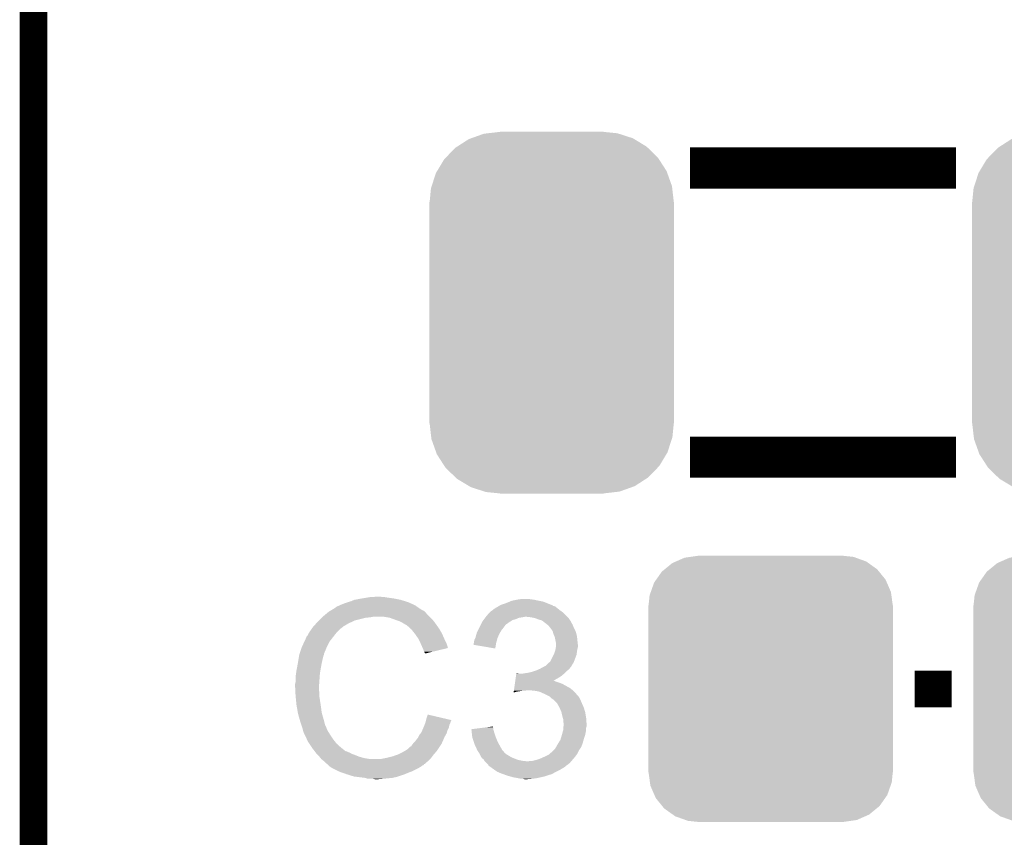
# Model space of a CAD drawing. Extents: x -1.3 to 24.2, y -3.9 to 39.2.
# Tile 33 of 43: x -1.3 to 4.1, y 25.1 to 29.6. Entities that reach past the tile are written whole.
import ezdxf

# ---------------------------------------------------------------- set-up
doc = ezdxf.new("R2010")
doc.units = 0
doc.layers.get('0').update_dxf_attribs({"linetype": 'CONTINUOUS'})
for name, color, linetype in [('BOOST_10_CLICK_V101_GKO', 5, 'CONTINUOUS'), ('BOOST_10_CLICK_V101_GTO', 14, 'CONTINUOUS'), ('BOOST_10_CLICK_V101_GTS', 12, 'CONTINUOUS')]:
    doc.layers.add(name, color=color, linetype=linetype)

# ---------------------------------------------------------------- blocks, each defined once
blk = doc.blocks.new('CUSTOM_96')
for points in [[(-0.523568, 0.705436), (-0.47634, 0.726144), (0.528306, 0.705436), (0.470706, 0.726144)], [(-0.47634, 0.726144), (-0.444658, 0.730636), (0.470706, 0.726144), (0.45821, 0.730636)], [(-0.444658, 0.730636), (-0.40259, 0.7366), (0.45821, 0.730636), (0.40259, 0.7366)], [(-0.602216, 0.649072), (-0.586032, 0.66231), (0.599766, 0.649072), (0.58904, 0.66231)], [(-0.586032, 0.66231), (-0.544558, 0.696232), (0.58904, 0.66231), (0.541268, 0.696232)], [(-0.544558, 0.696232), (-0.523568, 0.705436), (0.541268, 0.696232), (0.528306, 0.705436)], [(-0.645062, 0.58814), (-0.633606, 0.604434), (0.642988, 0.58814), (0.635932, 0.604434)], [(-0.633606, 0.604434), (-0.602216, 0.649072), (0.635932, 0.604434), (0.599766, 0.649072)], [(-0.663508, 0.536078), (-0.645062, 0.58814), (0.665526, 0.536078), (0.642988, 0.58814)], [(-0.67564, 0.46228), (-0.669936, 0.517928), (0.67564, 0.46228), (0.668014, 0.517928)], [(-0.669936, 0.517928), (-0.663508, 0.536078), (0.668014, 0.517928), (0.665526, 0.536078)], [(-0.67691, -0.46228), (-0.67691, 0.46228), (0.67691, -0.46228), (0.67691, 0.46228)], [(-0.668012, -0.517928), (-0.67564, -0.46228), (0.669936, -0.517928), (0.67564, -0.46228)], [(-0.665526, -0.536078), (-0.668012, -0.517928), (0.663506, -0.536078), (0.669936, -0.517928)], [(-0.642986, -0.58814), (-0.665526, -0.536078), (0.645062, -0.58814), (0.663506, -0.536078)], [(-0.635932, -0.604434), (-0.642986, -0.58814), (0.633604, -0.604434), (0.645062, -0.58814)], [(-0.599764, -0.649072), (-0.635932, -0.604434), (0.602216, -0.649072), (0.633604, -0.604434)], [(-0.58904, -0.66231), (-0.599764, -0.649072), (0.58603, -0.66231), (0.602216, -0.649072)], [(-0.541266, -0.696232), (-0.58904, -0.66231), (0.544558, -0.696232), (0.58603, -0.66231)], [(-0.528306, -0.705436), (-0.541266, -0.696232), (0.523566, -0.705436), (0.544558, -0.696232)], [(-0.470704, -0.726144), (-0.528306, -0.705436), (0.47634, -0.726144), (0.523566, -0.705436)], [(-0.45821, -0.730636), (-0.470704, -0.726144), (0.444656, -0.730636), (0.47634, -0.726144)], [(-0.40259, -0.7366), (-0.45821, -0.730636), (0.40259, -0.7366), (0.444656, -0.730636)]]:
    blk.add_solid(points)
blk = doc.blocks.new('CUSTOM_98')
for points in [[(-0.444408, 0.965888), (-0.375158, 0.990632), (0.447904, 0.965888), (0.371302, 0.990632)], [(-0.375158, 0.990632), (-0.353176, 0.993158), (0.371302, 0.990632), (0.36348, 0.993158)], [(-0.353176, 0.993158), (-0.287056, 1.000756), (0.36348, 0.993158), (0.28702, 1.000756)], [(-0.287056, 1.000756), (-0.28702, 1.00076), (0.28702, 1.000756), (0.28702, 1.00076)], [(-0.28702, 1.00076), (-0.28702, 1.00203), (0.28702, 1.00076), (0.28702, 1.00203)], [(-0.521768, 0.92018), (-0.458702, 0.96078), (0.523942, 0.92018), (0.456402, 0.96078)], [(-0.458702, 0.96078), (-0.444408, 0.965888), (0.456402, 0.96078), (0.447904, 0.965888)], [(-0.585994, 0.85842), (-0.5333, 0.912756), (0.587634, 0.85842), (0.5316, 0.912756)], [(-0.5333, 0.912756), (-0.521768, 0.92018), (0.5316, 0.912756), (0.523942, 0.92018)], [(-0.634284, 0.783822), (-0.595062, 0.849068), (0.635656, 0.783822), (0.593656, 0.849068)], [(-0.595062, 0.849068), (-0.585994, 0.85842), (0.593656, 0.849068), (0.587634, 0.85842)], [(-0.664272, 0.700278), (-0.64077, 0.77303), (0.66551, 0.700278), (0.639514, 0.77303)], [(-0.64077, 0.77303), (-0.634284, 0.783822), (0.639514, 0.77303), (0.635656, 0.783822)], [(-0.67564, 0.61214), (-0.668042, 0.688606), (0.67564, 0.61214), (0.666852, 0.688606)], [(-0.668042, 0.688606), (-0.664272, 0.700278), (0.666852, 0.688606), (0.66551, 0.700278)], [(-0.67691, -0.61214), (-0.67691, 0.61214), (0.67691, -0.61214), (0.67691, 0.61214)], [(-0.666852, -0.6886), (-0.67564, -0.61214), (0.668042, -0.6886), (0.67564, -0.61214)], [(-0.665512, -0.700278), (-0.666852, -0.6886), (0.664268, -0.700278), (0.668042, -0.6886)], [(-0.639518, -0.773024), (-0.665512, -0.700278), (0.64077, -0.773024), (0.664268, -0.700278)], [(-0.63566, -0.783822), (-0.639518, -0.773024), (0.634278, -0.783822), (0.64077, -0.773024)], [(-0.59366, -0.849062), (-0.63566, -0.783822), (0.595062, -0.849062), (0.634278, -0.783822)], [(-0.587636, -0.85842), (-0.59366, -0.849062), (0.585986, -0.85842), (0.595062, -0.849062)], [(-0.531608, -0.912752), (-0.587636, -0.85842), (0.5333, -0.912752), (0.585986, -0.85842)], [(-0.523948, -0.920182), (-0.531608, -0.912752), (0.521758, -0.920182), (0.5333, -0.912752)], [(-0.45642, -0.960774), (-0.523948, -0.920182), (0.458702, -0.960774), (0.521758, -0.920182)], [(-0.44791, -0.96589), (-0.45642, -0.960774), (0.444384, -0.96589), (0.458702, -0.960774)], [(-0.37133, -0.990628), (-0.44791, -0.96589), (0.375158, -0.990628), (0.444384, -0.96589)], [(-0.363486, -0.993162), (-0.37133, -0.990628), (0.353106, -0.993162), (0.375158, -0.990628)], [(-0.28706, -1.000756), (-0.363486, -0.993162), (0.28702, -1.000756), (0.353106, -0.993162)], [(-0.28702, -1.00076), (-0.28706, -1.000756), (0.28702, -1.00076), (0.28702, -1.000756)], [(-0.28702, -1.00203), (-0.28702, -1.00076), (0.28702, -1.00203), (0.28702, -1.00076)]]:
    blk.add_solid(points)

msp = doc.modelspace()

# ---------------------------------------------------------------- linework, layer by layer
at = {"layer": 'BOOST_10_CLICK_V101_GKO', "const_width": 0.1524}
msp.add_lwpolyline([(-1.27, -3.81), (-1.27, 36.83)], dxfattribs=at)
at = {"layer": 'BOOST_10_CLICK_V101_GTO'}
for points, const_width in [([(2.3622, 28.7655), (3.8354, 28.7655)], 0.2286), ([(2.3622, 27.1653), (3.8354, 27.1653)], 0.2286), ([(3.6068, 25.8826), (3.81, 25.8826)], 0.2032)]:
    msp.add_lwpolyline(points, dxfattribs=dict(at, const_width=const_width))
for points in [[(0.487682, 26.36774), (0.505462, 26.37536), (0.786386, 26.36774), (0.762002, 26.37536)], [(0.505462, 26.37536), (0.5461, 26.38298), (0.762002, 26.37536), (0.723898, 26.38298)], [(0.5461, 26.38298), (0.57658, 26.38806), (0.723898, 26.38298), (0.68834, 26.38806)], [(0.57658, 26.38806), (0.59182, 26.3906), (0.68834, 26.38806), (0.673102, 26.3906)], [(0.59182, 26.3906), (0.637538, 26.39314), (0.660402, 26.3906), (0.650242, 26.39314)], [(1.364482, 26.365198), (1.376682, 26.37028), (1.551942, 26.365198), (1.52654, 26.37028)], [(1.376682, 26.37028), (1.40208, 26.37536), (1.52654, 26.37028), (1.503678, 26.37536)], [(1.40208, 26.37536), (1.41478, 26.3779), (1.503678, 26.37536), (1.4859, 26.3779)], [(1.41478, 26.3779), (1.435102, 26.38044), (1.4859, 26.3779), (1.470662, 26.38044)], [(0.371676, 26.314398), (0.375902, 26.316934), (0.889004, 26.314398), (0.886466, 26.316934)], [(0.375902, 26.316934), (0.375912, 26.31694), (0.886466, 26.316934), (0.883922, 26.31694)], [(0.375912, 26.31694), (0.397068, 26.32964), (0.883922, 26.31694), (0.8636, 26.32964)], [(0.397068, 26.32964), (0.40132, 26.332192), (0.8636, 26.32964), (0.860028, 26.332192)], [(0.40132, 26.332192), (0.401336, 26.334726), (0.860028, 26.332192), (0.856478, 26.334726)], [(0.401336, 26.334726), (0.411482, 26.3398), (0.856478, 26.334726), (0.849374, 26.3398)], [(0.411482, 26.3398), (0.419094, 26.342338), (0.849374, 26.3398), (0.845818, 26.342338)], [(0.419094, 26.342338), (0.4191, 26.34234), (0.845818, 26.342338), (0.845816, 26.34234)], [(0.4191, 26.34234), (0.42926, 26.34742), (0.845816, 26.34234), (0.835658, 26.34742)], [(0.42926, 26.34742), (0.441958, 26.3525), (0.835658, 26.34742), (0.8255, 26.3525)], [(0.441958, 26.3525), (0.454658, 26.35758), (0.8255, 26.3525), (0.81407, 26.35758)], [(0.454658, 26.35758), (0.4699, 26.36266), (0.81407, 26.35758), (0.80264, 26.36266)], [(0.4699, 26.36266), (0.487682, 26.36774), (0.80264, 26.36266), (0.786386, 26.36774)], [(1.264926, 26.314406), (1.267464, 26.316942), (1.647944, 26.314406), (1.644394, 26.316942)], [(1.267464, 26.316942), (1.272534, 26.31948), (1.644394, 26.316942), (1.64084, 26.31948)], [(1.272534, 26.31948), (1.272538, 26.319482), (1.64084, 26.31948), (1.640838, 26.319482)], [(1.272538, 26.319482), (1.27762, 26.32456), (1.640838, 26.319482), (1.63449, 26.32456)], [(1.27762, 26.32456), (1.285242, 26.32964), (1.63449, 26.32456), (1.62814, 26.32964)], [(1.285242, 26.32964), (1.295402, 26.334722), (1.62814, 26.32964), (1.621788, 26.334722)], [(1.295402, 26.334722), (1.303014, 26.339798), (1.621788, 26.334722), (1.615442, 26.339798)], [(1.303014, 26.339798), (1.303018, 26.3398), (1.615442, 26.339798), (1.615436, 26.3398)], [(1.303018, 26.3398), (1.307244, 26.342336), (1.615436, 26.3398), (1.6053, 26.342336)], [(1.307244, 26.342336), (1.311444, 26.344856), (1.6053, 26.342336), (1.60528, 26.344856)], [(1.311444, 26.344856), (1.311484, 26.34488), (1.60528, 26.344856), (1.602744, 26.34488)], [(1.311484, 26.34488), (1.315718, 26.34742), (1.602744, 26.34488), (1.596394, 26.34742)], [(1.315718, 26.34742), (1.346198, 26.35758), (1.596394, 26.34742), (1.57099, 26.35758)], [(1.346198, 26.35758), (1.364482, 26.365198), (1.57099, 26.35758), (1.551942, 26.365198)], [(0.30226, 26.25344), (0.30988, 26.26106), (0.49149, 26.25344), (0.507998, 26.26106)], [(0.30988, 26.26106), (0.32512, 26.2763), (0.507998, 26.26106), (0.56896, 26.2763)], [(0.32512, 26.2763), (0.32766, 26.27884), (0.56896, 26.2763), (0.594362, 26.27884)], [(0.32766, 26.27884), (0.3302, 26.28138), (0.594362, 26.27884), (0.607058, 26.28138)], [(0.3302, 26.28138), (0.348208, 26.296618), (0.92202, 26.28138), (0.906782, 26.296618)], [(0.348208, 26.296618), (0.357216, 26.30424), (0.906782, 26.296618), (0.9017, 26.30424)], [(0.357216, 26.30424), (0.363222, 26.309322), (0.9017, 26.30424), (0.896616, 26.309322)], [(0.363222, 26.309322), (0.367446, 26.311858), (0.896616, 26.309322), (0.894078, 26.311858)], [(0.367446, 26.311858), (0.371676, 26.314398), (0.894078, 26.311858), (0.889004, 26.314398)], [(0.701038, 26.2763), (0.670558, 26.28138), (0.9271, 26.2763), (0.92202, 26.28138)], [(0.72898, 26.26614), (0.701038, 26.2763), (0.93726, 26.26614), (0.9271, 26.2763)], [(0.736606, 26.263598), (0.72898, 26.26614), (0.939802, 26.263598), (0.93726, 26.26614)], [(0.751838, 26.25852), (0.736606, 26.263598), (0.943866, 26.25852), (0.939802, 26.263598)], [(1.214122, 26.255978), (1.219836, 26.263598), (1.369566, 26.255978), (1.381758, 26.263598)], [(1.219836, 26.263598), (1.223644, 26.268678), (1.381758, 26.263598), (1.39954, 26.268678)], [(1.223644, 26.268678), (1.229358, 26.276298), (1.39954, 26.268678), (1.417318, 26.276298)], [(1.229358, 26.276298), (1.231264, 26.27884), (1.417318, 26.276298), (1.4351, 26.27884)], [(1.231264, 26.27884), (1.23317, 26.28138), (1.4351, 26.27884), (1.447798, 26.28138)], [(1.23317, 26.28138), (1.23698, 26.28646), (1.68402, 26.28138), (1.67894, 26.28646)], [(1.23698, 26.28646), (1.255452, 26.306778), (1.67894, 26.28646), (1.658622, 26.306778)], [(1.255452, 26.306778), (1.262384, 26.3144), (1.658622, 26.306778), (1.647952, 26.3144)], [(1.262384, 26.3144), (1.264926, 26.314406), (1.647952, 26.3144), (1.647944, 26.314406)], [(1.483358, 26.27884), (1.460498, 26.28138), (1.68656, 26.27884), (1.68402, 26.28138)], [(1.506218, 26.27376), (1.483358, 26.27884), (1.69164, 26.27376), (1.68656, 26.27884)], [(1.52654, 26.26614), (1.506218, 26.27376), (1.69672, 26.26614), (1.69164, 26.27376)], [(1.54432, 26.261062), (1.52654, 26.26614), (1.700106, 26.261062), (1.69672, 26.26614)], [(1.55702, 26.2509), (1.54432, 26.261062), (1.70688, 26.2509), (1.700106, 26.261062)], [(0.259078, 26.2001), (0.271524, 26.217878), (0.414022, 26.2001), (0.4318, 26.217878)], [(0.271524, 26.217878), (0.27686, 26.2255), (0.4318, 26.217878), (0.441958, 26.2255)], [(0.27686, 26.2255), (0.276862, 26.225502), (0.441958, 26.2255), (0.44196, 26.225502)], [(0.276862, 26.225502), (0.279166, 26.228038), (0.44196, 26.225502), (0.444498, 26.228038)], [(0.279166, 26.228038), (0.295332, 26.24582), (0.444498, 26.228038), (0.474982, 26.24582)], [(0.295332, 26.24582), (0.30226, 26.25344), (0.474982, 26.24582), (0.49149, 26.25344)], [(0.76708, 26.2509), (0.751838, 26.25852), (0.94996, 26.2509), (0.943866, 26.25852)], [(0.77216, 26.24836), (0.76708, 26.2509), (0.951776, 26.24836), (0.94996, 26.2509)], [(0.784862, 26.24074), (0.77216, 26.24836), (0.957218, 26.24074), (0.951776, 26.24836)], [(0.795016, 26.235662), (0.784862, 26.24074), (0.960846, 26.235662), (0.957218, 26.24074)], [(0.79756, 26.23312), (0.795016, 26.235662), (0.962662, 26.23312), (0.960846, 26.235662)], [(0.817564, 26.21534), (0.79756, 26.23312), (0.975362, 26.21534), (0.962662, 26.23312)], [(0.82042, 26.2128), (0.817564, 26.21534), (0.976814, 26.2128), (0.975362, 26.21534)], [(0.832612, 26.19756), (0.82042, 26.2128), (0.98552, 26.19756), (0.976814, 26.2128)], [(1.188718, 26.205178), (1.19507, 26.21788), (1.318258, 26.205178), (1.32842, 26.21788)], [(1.19507, 26.21788), (1.20015, 26.22804), (1.32842, 26.21788), (1.33604, 26.22804)], [(1.20015, 26.22804), (1.203962, 26.23566), (1.33604, 26.22804), (1.34112, 26.23566)], [(1.203962, 26.23566), (1.20523, 26.238198), (1.34112, 26.23566), (1.343658, 26.238198)], [(1.20523, 26.238198), (1.211582, 26.2509), (1.343658, 26.238198), (1.361442, 26.2509)], [(1.211582, 26.2509), (1.214122, 26.255978), (1.361442, 26.2509), (1.369566, 26.255978)], [(1.557024, 26.250898), (1.55702, 26.2509), (1.70688, 26.250898), (1.70688, 26.2509)], [(1.560414, 26.248354), (1.557024, 26.250898), (1.706884, 26.248354), (1.70688, 26.250898)], [(1.567178, 26.24328), (1.560414, 26.248354), (1.710268, 26.24328), (1.706884, 26.248354)], [(1.569718, 26.240742), (1.567178, 26.24328), (1.71196, 26.240742), (1.710268, 26.24328)], [(1.572254, 26.238206), (1.569718, 26.240742), (1.712976, 26.238206), (1.71196, 26.240742)], [(1.574794, 26.2382), (1.572254, 26.238206), (1.712978, 26.2382), (1.712976, 26.238206)], [(1.583506, 26.22804), (1.574794, 26.2382), (1.71704, 26.22804), (1.712978, 26.2382)], [(1.59004, 26.22042), (1.583506, 26.22804), (1.72085, 26.22042), (1.71704, 26.22804)], [(1.595484, 26.2128), (1.59004, 26.22042), (1.72466, 26.2128), (1.72085, 26.22042)], [(1.602738, 26.202644), (1.595484, 26.2128), (1.729014, 26.202644), (1.72466, 26.2128)], [(0.229046, 26.144218), (0.23622, 26.159464), (0.3683, 26.144218), (0.380158, 26.159464)], [(0.23622, 26.159464), (0.236226, 26.162006), (0.380158, 26.159464), (0.382134, 26.162006)], [(0.236226, 26.162006), (0.23876, 26.164544), (0.382134, 26.162006), (0.384108, 26.164544)], [(0.23876, 26.164544), (0.241304, 26.17216), (0.384108, 26.164544), (0.390032, 26.17216)], [(0.241304, 26.17216), (0.246382, 26.177244), (0.390032, 26.17216), (0.393986, 26.177244)], [(0.246382, 26.177244), (0.25146, 26.187398), (0.393986, 26.177244), (0.401884, 26.187398)], [(0.25146, 26.187398), (0.252982, 26.189938), (0.401884, 26.187398), (0.40386, 26.189938)], [(0.252982, 26.189938), (0.259078, 26.2001), (0.40386, 26.189938), (0.414022, 26.2001)], [(0.84074, 26.1874), (0.832612, 26.19756), (0.9906, 26.1874), (0.98552, 26.19756)], [(0.847852, 26.17724), (0.84074, 26.1874), (0.99568, 26.17724), (0.9906, 26.1874)], [(0.858518, 26.161998), (0.847852, 26.17724), (1.002456, 26.161998), (0.99568, 26.17724)], [(0.862328, 26.15438), (0.858518, 26.161998), (1.00584, 26.15438), (1.002456, 26.161998)], [(0.87122, 26.1366), (0.862328, 26.15438), (1.014732, 26.1366), (1.00584, 26.15438)], [(1.1684, 26.146762), (1.17094, 26.156922), (1.29309, 26.146762), (1.29586, 26.156922)], [(1.17094, 26.156922), (1.17475, 26.16454), (1.29586, 26.156922), (1.297938, 26.16454)], [(1.17475, 26.16454), (1.176022, 26.167082), (1.297938, 26.16454), (1.299068, 26.167082)], [(1.176022, 26.167082), (1.18156, 26.187398), (1.299068, 26.167082), (1.3081, 26.187398)], [(1.18156, 26.187398), (1.18364, 26.19502), (1.3081, 26.187398), (1.312454, 26.19502)], [(1.18364, 26.19502), (1.188718, 26.205178), (1.312454, 26.19502), (1.318258, 26.205178)], [(1.604918, 26.195018), (1.602738, 26.202644), (1.73228, 26.195018), (1.729014, 26.202644)], [(1.607818, 26.18486), (1.604918, 26.195018), (1.73482, 26.18486), (1.73228, 26.195018)], [(1.612174, 26.174698), (1.607818, 26.18486), (1.73736, 26.174698), (1.73482, 26.18486)], [(1.615438, 26.167082), (1.612174, 26.174698), (1.738122, 26.167082), (1.73736, 26.174698)], [(1.61798, 26.15184), (1.615438, 26.167082), (1.739646, 26.15184), (1.738122, 26.167082)], [(1.61849, 26.1493), (1.61798, 26.15184), (1.7399, 26.1493), (1.739646, 26.15184)], [(0.204892, 26.083256), (0.215052, 26.11374), (0.34036, 26.083256), (0.35306, 26.11374)], [(0.215052, 26.11374), (0.2159, 26.11628), (0.35306, 26.11374), (0.35433, 26.11628)], [(0.2159, 26.11628), (0.229046, 26.144218), (0.35433, 26.11628), (0.3683, 26.144218)], [(0.87235, 26.134058), (0.87122, 26.1366), (1.016002, 26.134058), (1.014732, 26.1366)], [(0.88138, 26.11374), (0.87235, 26.134058), (1.022076, 26.11374), (1.016002, 26.134058)], [(0.883924, 26.108654), (0.88138, 26.11374), (1.023594, 26.108654), (1.022076, 26.11374)], [(0.88646, 26.10358), (0.883924, 26.108654), (1.00243, 26.10358), (1.023594, 26.108654)], [(0.89154, 26.088342), (0.88646, 26.10358), (0.938876, 26.088342), (1.00243, 26.10358)], [(1.16586, 26.12646), (1.165862, 26.134064), (1.28862, 26.12646), (1.289894, 26.134064)], [(1.285216, 26.106124), (1.16586, 26.12646), (1.285216, 26.106124), (1.28862, 26.12646)], [(1.165862, 26.134064), (1.167128, 26.1366), (1.289894, 26.134064), (1.29032, 26.1366)], [(1.167128, 26.1366), (1.1684, 26.139144), (1.29032, 26.1366), (1.291012, 26.139144)], [(1.1684, 26.139144), (1.1684, 26.146762), (1.291012, 26.139144), (1.29309, 26.146762)], [(1.614592, 26.08834), (1.61798, 26.0985), (1.73736, 26.08834), (1.739052, 26.0985)], [(1.61798, 26.0985), (1.618826, 26.10358), (1.739052, 26.0985), (1.7399, 26.10358)], [(1.62052, 26.139142), (1.61849, 26.1493), (1.74103, 26.139142), (1.7399, 26.1493)], [(1.618826, 26.10358), (1.620518, 26.113738), (1.7399, 26.10358), (1.74244, 26.113738)], [(1.620518, 26.113738), (1.62052, 26.113742), (1.74244, 26.113738), (1.74244, 26.113742)], [(1.62052, 26.126438), (1.62052, 26.139142), (1.74244, 26.126438), (1.74103, 26.139142)], [(1.62052, 26.113742), (1.62052, 26.126438), (1.74244, 26.113742), (1.74244, 26.126438)], [(0.19304, 26.02484), (0.19685, 26.0477), (0.32512, 26.02484), (0.3302, 26.0477)], [(0.19685, 26.0477), (0.200236, 26.068018), (0.3302, 26.0477), (0.335278, 26.068018)], [(0.200236, 26.068018), (0.200662, 26.070562), (0.335278, 26.068018), (0.33655, 26.070562)], [(0.200662, 26.070562), (0.201506, 26.073096), (0.33655, 26.070562), (0.337818, 26.073096)], [(0.201506, 26.073096), (0.203198, 26.078176), (0.337818, 26.073096), (0.33782, 26.078176)], [(0.203198, 26.078176), (0.204044, 26.080714), (0.33782, 26.078176), (0.340354, 26.080714)], [(0.204044, 26.080714), (0.204892, 26.083256), (0.340354, 26.080714), (0.34036, 26.083256)], [(0.894078, 26.083264), (0.89154, 26.088342), (0.917698, 26.083264), (0.938876, 26.088342)], [(0.896614, 26.080726), (0.894078, 26.083264), (0.907112, 26.080726), (0.917698, 26.083264)], [(0.89662, 26.07821), (0.896614, 26.080726), (0.89662, 26.07821), (0.907112, 26.080726)], [(1.590042, 26.035004), (1.607816, 26.070556), (1.721484, 26.035004), (1.734818, 26.070556)], [(1.607816, 26.070556), (1.61036, 26.075642), (1.734818, 26.070556), (1.735544, 26.075642)], [(1.61036, 26.075642), (1.614592, 26.08834), (1.735544, 26.075642), (1.73736, 26.08834)], [(0.18542, 25.9842), (0.1878, 25.9969), (0.317922, 25.9842), (0.32004, 25.9969)], [(0.1878, 25.9969), (0.19304, 26.02484), (0.32004, 25.9969), (0.32512, 26.02484)], [(1.511298, 25.9842), (1.528438, 25.991818), (1.684654, 25.9842), (1.694178, 25.991818)], [(1.528438, 25.991818), (1.53416, 25.99436), (1.694178, 25.991818), (1.696084, 25.99436)], [(1.53416, 25.99436), (1.547874, 26.001978), (1.696084, 25.99436), (1.7018, 26.001978)], [(1.547874, 26.001978), (1.557014, 26.007054), (1.7018, 26.001978), (1.706874, 26.007054)], [(1.557014, 26.007054), (1.557026, 26.00706), (1.706874, 26.007054), (1.706874, 26.00706)], [(1.557026, 26.00706), (1.559566, 26.007064), (1.706874, 26.00706), (1.706874, 26.007064)], [(1.559566, 26.007064), (1.563366, 26.009598), (1.706874, 26.007064), (1.70688, 26.009598)], [(1.563366, 26.009598), (1.567182, 26.012142), (1.70688, 26.009598), (1.708468, 26.012142)], [(1.567182, 26.012142), (1.584956, 26.029918), (1.708468, 26.012142), (1.719578, 26.029918)], [(1.584956, 26.029918), (1.590042, 26.035004), (1.719578, 26.029918), (1.721484, 26.035004)], [(0.18034, 25.94864), (0.18288, 25.966422), (0.313688, 25.94864), (0.31496, 25.966422)], [(0.18034, 25.920702), (0.18034, 25.94864), (0.311694, 25.920702), (0.313688, 25.94864)], [(0.18288, 25.966422), (0.18542, 25.9842), (0.31496, 25.966422), (0.317922, 25.9842)], [(1.396286, 25.92832), (1.398104, 25.941022), (1.607914, 25.92832), (1.63068, 25.941022)], [(1.398104, 25.941022), (1.39992, 25.95372), (1.63068, 25.941022), (1.650998, 25.95372)], [(1.39992, 25.95372), (1.401738, 25.96642), (1.650998, 25.95372), (1.665816, 25.96642)], [(1.401738, 25.96642), (1.4021, 25.968958), (1.414784, 25.96642), (1.409704, 25.968958)], [(1.4021, 25.968958), (1.402102, 25.96896), (1.409704, 25.968958), (1.402102, 25.96896)], [(1.432562, 25.96642), (1.4478, 25.96896), (1.665816, 25.96642), (1.66878, 25.96896)], [(1.4478, 25.96896), (1.465578, 25.9715), (1.66878, 25.96896), (1.67132, 25.9715)], [(1.465578, 25.9715), (1.48844, 25.976582), (1.67132, 25.9715), (1.676402, 25.976582)], [(1.48844, 25.976582), (1.503676, 25.98166), (1.676402, 25.976582), (1.68148, 25.98166)], [(1.503676, 25.98166), (1.511298, 25.9842), (1.68148, 25.98166), (1.684654, 25.9842)], [(0.1778, 25.910542), (0.18034, 25.920702), (0.310968, 25.910542), (0.311694, 25.920702)], [(0.1778, 25.895302), (0.1778, 25.910542), (0.30988, 25.895302), (0.310968, 25.910542)], [(0.1778, 25.8953), (0.1778, 25.895302), (0.309882, 25.8953), (0.30988, 25.895302)], [(0.178944, 25.872438), (0.1778, 25.8953), (0.309882, 25.872438), (0.309882, 25.8953)], [(1.388656, 25.87498), (1.390108, 25.88514), (1.713412, 25.87498), (1.701798, 25.88514)], [(1.390108, 25.88514), (1.393742, 25.91054), (1.701798, 25.88514), (1.656082, 25.91054)], [(1.393742, 25.91054), (1.394832, 25.91816), (1.656082, 25.91054), (1.63576, 25.91816)], [(1.394832, 25.91816), (1.39556, 25.92324), (1.63576, 25.91816), (1.620522, 25.92324)], [(1.39556, 25.92324), (1.396286, 25.928318), (1.620522, 25.92324), (1.610364, 25.928318)], [(1.396286, 25.928318), (1.396286, 25.92832), (1.610364, 25.928318), (1.607914, 25.92832)], [(0.179326, 25.864816), (0.178944, 25.872438), (0.31242, 25.864816), (0.309882, 25.872438)], [(0.18034, 25.8445), (0.179326, 25.864816), (0.31242, 25.8445), (0.31242, 25.864816)], [(0.181104, 25.836878), (0.18034, 25.8445), (0.31242, 25.836878), (0.31242, 25.8445)], [(0.182626, 25.82164), (0.181104, 25.836878), (0.31496, 25.82164), (0.31242, 25.836878)], [(1.386844, 25.862314), (1.387564, 25.86736), (1.386844, 25.862314), (1.404618, 25.86736)], [(1.387564, 25.86736), (1.387928, 25.8699), (1.404618, 25.86736), (1.4224, 25.8699)], [(1.387928, 25.8699), (1.388292, 25.87244), (1.4224, 25.8699), (1.437638, 25.87244)], [(1.388292, 25.87244), (1.388656, 25.87498), (1.450338, 25.87244), (1.460498, 25.87498)], [(1.501142, 25.87244), (1.470662, 25.87498), (1.716314, 25.87244), (1.713412, 25.87498)], [(1.529078, 25.86736), (1.501142, 25.87244), (1.72212, 25.86736), (1.716314, 25.87244)], [(1.55194, 25.8572), (1.529078, 25.86736), (1.731152, 25.8572), (1.72212, 25.86736)], [(1.57734, 25.8445), (1.55194, 25.8572), (1.74244, 25.8445), (1.731152, 25.8572)], [(1.58242, 25.84196), (1.57734, 25.8445), (1.74498, 25.84196), (1.74244, 25.8445)], [(1.587496, 25.839422), (1.58242, 25.84196), (1.746672, 25.839422), (1.74498, 25.84196)], [(1.592582, 25.834338), (1.587496, 25.839422), (1.75006, 25.834338), (1.746672, 25.839422)], [(1.597658, 25.829262), (1.592582, 25.834338), (1.7526, 25.829262), (1.75006, 25.834338)], [(1.60528, 25.82418), (1.597658, 25.829262), (1.75514, 25.82418), (1.7526, 25.829262)], [(0.18542, 25.793698), (0.182626, 25.82164), (0.31926, 25.793698), (0.31496, 25.82164)], [(0.186318, 25.78862), (0.18542, 25.793698), (0.32004, 25.78862), (0.31926, 25.793698)], [(0.19304, 25.75052), (0.186318, 25.78862), (0.32512, 25.75052), (0.32004, 25.78862)], [(1.61036, 25.8191), (1.60528, 25.82418), (1.75768, 25.8191), (1.75514, 25.82418)], [(1.628138, 25.80132), (1.61036, 25.8191), (1.7653, 25.80132), (1.75768, 25.8191)], [(1.628138, 25.801318), (1.628138, 25.80132), (1.765302, 25.801318), (1.7653, 25.80132)], [(1.64084, 25.77846), (1.628138, 25.801318), (1.775462, 25.77846), (1.765302, 25.801318)], [(1.650998, 25.755602), (1.64084, 25.77846), (1.782318, 25.755602), (1.775462, 25.77846)], [(0.193042, 25.750518), (0.19304, 25.75052), (0.32512, 25.750518), (0.32512, 25.75052)], [(0.19812, 25.7302), (0.193042, 25.750518), (0.330926, 25.7302), (0.32512, 25.750518)], [(0.202476, 25.71496), (0.19812, 25.7302), (0.33528, 25.71496), (0.330926, 25.7302)], [(0.90233, 25.70986), (0.90424, 25.717498), (1.0414, 25.70986), (1.008962, 25.717498)], [(0.90424, 25.717498), (0.911882, 25.740356), (1.008962, 25.717498), (0.911882, 25.740356)], [(1.651564, 25.75306), (1.650998, 25.755602), (1.78308, 25.75306), (1.782318, 25.755602)], [(1.65608, 25.732738), (1.651564, 25.75306), (1.786468, 25.732738), (1.78308, 25.75306)], [(1.658984, 25.722582), (1.65608, 25.732738), (1.78816, 25.722582), (1.786468, 25.732738)], [(1.66116, 25.714964), (1.658984, 25.722582), (1.788706, 25.714964), (1.78816, 25.722582)], [(0.20828, 25.69464), (0.202476, 25.71496), (0.340702, 25.69464), (0.33528, 25.71496)], [(0.214208, 25.67686), (0.20828, 25.69464), (0.345444, 25.67686), (0.340702, 25.69464)], [(0.215056, 25.674316), (0.214208, 25.67686), (0.347982, 25.674316), (0.345444, 25.67686)], [(0.216748, 25.669238), (0.215056, 25.674316), (0.35052, 25.669238), (0.347982, 25.674316)], [(0.21844, 25.664158), (0.216748, 25.669238), (0.352214, 25.664158), (0.35052, 25.669238)], [(0.219076, 25.66162), (0.21844, 25.664158), (0.35306, 25.66162), (0.352214, 25.664158)], [(0.220982, 25.654), (0.219076, 25.66162), (0.356872, 25.654), (0.35306, 25.66162)], [(0.88174, 25.653998), (0.888272, 25.669238), (1.021078, 25.653998), (1.028698, 25.669238)], [(0.888272, 25.669238), (0.89154, 25.67686), (1.028698, 25.669238), (1.030222, 25.67686)], [(0.89154, 25.67686), (0.893444, 25.681938), (1.030222, 25.67686), (1.03124, 25.681938)], [(0.893444, 25.681938), (0.897252, 25.692098), (1.03124, 25.681938), (1.03632, 25.692098)], [(0.897252, 25.692098), (0.89916, 25.697182), (1.03632, 25.692098), (1.037588, 25.697182)], [(0.89916, 25.697182), (0.900428, 25.702258), (1.037588, 25.697182), (1.038858, 25.702258)], [(0.900428, 25.702258), (0.901698, 25.707336), (1.038858, 25.702258), (1.041398, 25.707336)], [(0.901698, 25.707336), (0.90233, 25.70986), (1.041398, 25.707336), (1.0414, 25.70986)], [(1.15318, 25.659078), (1.193012, 25.664156), (1.275082, 25.659078), (1.27508, 25.664156)], [(1.193012, 25.664156), (1.232862, 25.669236), (1.27508, 25.664156), (1.272542, 25.669236)], [(1.232862, 25.669236), (1.27254, 25.674294), (1.272542, 25.669236), (1.27254, 25.674294)], [(1.66116, 25.699724), (1.66116, 25.714964), (1.789794, 25.699724), (1.788706, 25.714964)], [(1.663698, 25.692102), (1.66116, 25.699724), (1.790338, 25.692102), (1.789794, 25.699724)], [(1.66116, 25.654002), (1.662216, 25.666696), (1.78816, 25.654002), (1.78816, 25.666696)], [(1.662216, 25.666696), (1.662852, 25.674318), (1.78816, 25.666696), (1.790698, 25.674318)], [(1.662852, 25.674318), (1.6637, 25.684478), (1.790698, 25.674318), (1.790698, 25.684478)], [(1.6637, 25.687022), (1.663698, 25.692102), (1.7907, 25.687022), (1.790338, 25.692102)], [(1.6637, 25.684478), (1.6637, 25.687022), (1.790698, 25.684478), (1.7907, 25.687022)], [(0.223522, 25.646382), (0.220982, 25.654), (0.36068, 25.646382), (0.356872, 25.654)], [(0.22606, 25.638762), (0.223522, 25.646382), (0.365444, 25.638762), (0.36068, 25.646382)], [(0.2286, 25.63368), (0.22606, 25.638762), (0.368618, 25.63368), (0.365444, 25.638762)], [(0.232186, 25.62606), (0.2286, 25.63368), (0.37338, 25.62606), (0.368618, 25.63368)], [(0.242944, 25.6032), (0.232186, 25.62606), (0.38862, 25.6032), (0.37338, 25.62606)], [(0.84836, 25.60066), (0.858522, 25.613362), (0.99806, 25.60066), (1.003618, 25.613362)], [(0.858522, 25.613362), (0.86106, 25.61844), (1.003618, 25.613362), (1.00584, 25.61844)], [(0.86106, 25.61844), (0.86614, 25.628598), (1.00584, 25.61844), (1.011644, 25.628598)], [(0.86614, 25.628598), (0.872234, 25.636218), (1.011644, 25.628598), (1.016, 25.636218)], [(0.872234, 25.636218), (0.8763, 25.641302), (1.016, 25.636218), (1.01745, 25.641302)], [(0.8763, 25.641302), (0.88174, 25.653998), (1.01745, 25.641302), (1.021078, 25.653998)], [(1.153462, 25.656538), (1.15318, 25.659078), (1.275082, 25.656538), (1.275082, 25.659078)], [(1.154306, 25.64892), (1.153462, 25.656538), (1.277618, 25.64892), (1.275082, 25.656538)], [(1.15543, 25.638762), (1.154306, 25.64892), (1.28016, 25.638762), (1.277618, 25.64892)], [(1.15796, 25.6159), (1.15543, 25.638762), (1.28778, 25.6159), (1.28016, 25.638762)], [(1.15824, 25.613362), (1.15796, 25.6159), (1.288796, 25.613362), (1.28778, 25.6159)], [(1.165862, 25.590498), (1.15824, 25.613362), (1.29794, 25.590498), (1.288796, 25.613362)], [(1.645922, 25.600658), (1.64973, 25.61336), (1.77437, 25.600658), (1.778, 25.61336)], [(1.64973, 25.61336), (1.65354, 25.62606), (1.778, 25.61336), (1.78223, 25.62606)], [(1.65354, 25.62606), (1.654232, 25.6286), (1.78223, 25.62606), (1.783078, 25.6286)], [(1.654232, 25.6286), (1.661158, 25.653998), (1.783078, 25.6286), (1.78816, 25.653998)], [(1.661158, 25.653998), (1.66116, 25.654002), (1.78816, 25.653998), (1.78816, 25.654002)], [(0.24892, 25.590498), (0.242944, 25.6032), (0.398782, 25.590498), (0.38862, 25.6032)], [(0.257386, 25.5778), (0.24892, 25.590498), (0.40894, 25.5778), (0.398782, 25.590498)], [(0.270932, 25.557482), (0.257386, 25.5778), (0.431798, 25.557482), (0.40894, 25.5778)], [(0.27432, 25.5524), (0.270932, 25.557482), (0.438152, 25.5524), (0.431798, 25.557482)], [(0.286044, 25.53716), (0.27432, 25.5524), (0.457204, 25.53716), (0.438152, 25.5524)], [(0.795016, 25.54478), (0.80772, 25.55494), (0.966046, 25.54478), (0.97282, 25.55494)], [(0.80772, 25.55494), (0.815344, 25.562562), (0.97282, 25.55494), (0.9779, 25.562562)], [(0.815344, 25.562562), (0.820418, 25.565104), (0.9779, 25.562562), (0.979594, 25.565104)], [(0.820418, 25.565104), (0.8255, 25.57272), (0.979594, 25.565104), (0.984672, 25.57272)], [(0.8255, 25.57272), (0.829308, 25.577798), (0.984672, 25.57272), (0.988058, 25.577798)], [(0.829308, 25.577798), (0.833122, 25.58288), (0.988058, 25.577798), (0.99028, 25.58288)], [(0.833122, 25.58288), (0.84074, 25.590502), (0.99028, 25.58288), (0.993616, 25.590502)], [(0.84074, 25.590502), (0.84836, 25.60066), (0.993616, 25.590502), (0.99806, 25.60066)], [(1.17094, 25.575262), (1.165862, 25.590498), (1.306406, 25.575262), (1.29794, 25.590498)], [(1.185006, 25.544782), (1.17094, 25.575262), (1.32334, 25.544782), (1.306406, 25.575262)], [(1.615442, 25.549862), (1.621534, 25.560018), (1.753448, 25.549862), (1.760218, 25.560018)], [(1.621534, 25.560018), (1.62306, 25.56256), (1.760218, 25.560018), (1.761306, 25.56256)], [(1.62306, 25.56256), (1.631766, 25.577798), (1.761306, 25.56256), (1.76784, 25.577798)], [(1.631766, 25.577798), (1.63322, 25.58034), (1.76784, 25.577798), (1.768566, 25.58034)], [(1.63322, 25.58034), (1.645922, 25.600658), (1.768566, 25.58034), (1.77437, 25.600658)], [(0.286046, 25.537158), (0.286044, 25.53716), (0.462284, 25.537158), (0.457204, 25.53716)], [(0.289952, 25.53208), (0.286046, 25.537158), (0.472442, 25.53208), (0.462284, 25.537158)], [(0.291908, 25.529538), (0.289952, 25.53208), (0.480064, 25.529538), (0.472442, 25.53208)], [(0.295814, 25.52446), (0.291908, 25.529538), (0.487678, 25.52446), (0.480064, 25.529538)], [(0.29972, 25.519382), (0.295814, 25.52446), (0.501222, 25.519382), (0.487678, 25.52446)], [(0.302262, 25.51684), (0.29972, 25.519382), (0.508, 25.51684), (0.501222, 25.519382)], [(0.31242, 25.50668), (0.302262, 25.51684), (0.533396, 25.50668), (0.508, 25.51684)], [(0.312422, 25.506678), (0.31242, 25.50668), (0.5334, 25.506678), (0.533396, 25.50668)], [(0.318516, 25.49906), (0.312422, 25.506678), (0.56134, 25.49906), (0.5334, 25.506678)], [(0.322578, 25.493982), (0.318516, 25.49906), (0.59181, 25.493982), (0.56134, 25.49906)], [(0.66294, 25.49652), (0.67564, 25.49906), (0.927098, 25.49652), (0.929638, 25.49906)], [(0.67564, 25.49906), (0.68834, 25.5016), (0.929638, 25.49906), (0.931542, 25.5016)], [(0.68834, 25.5016), (0.71882, 25.509222), (0.931542, 25.5016), (0.937258, 25.509222)], [(0.71882, 25.509222), (0.74676, 25.51938), (0.937258, 25.509222), (0.944878, 25.51938)], [(0.74676, 25.51938), (0.746762, 25.519382), (0.944878, 25.51938), (0.94488, 25.519382)], [(0.746762, 25.519382), (0.777238, 25.53462), (0.94488, 25.519382), (0.958214, 25.53462)], [(0.777238, 25.53462), (0.786122, 25.539698), (0.958214, 25.53462), (0.96266, 25.539698)], [(0.786122, 25.539698), (0.795016, 25.54478), (0.96266, 25.539698), (0.966046, 25.54478)], [(1.18618, 25.542238), (1.185006, 25.544782), (1.325568, 25.542238), (1.32334, 25.544782)], [(1.196338, 25.527002), (1.18618, 25.542238), (1.338902, 25.527002), (1.325568, 25.542238)], [(1.19761, 25.52446), (1.196338, 25.527002), (1.341126, 25.52446), (1.338902, 25.527002)], [(1.197614, 25.524454), (1.19761, 25.52446), (1.343666, 25.524454), (1.341126, 25.52446)], [(1.200152, 25.519378), (1.197614, 25.524454), (1.348742, 25.519378), (1.343666, 25.524454)], [(1.20396, 25.51176), (1.200152, 25.519378), (1.361442, 25.51176), (1.348742, 25.519378)], [(1.208534, 25.50414), (1.20396, 25.51176), (1.374142, 25.50414), (1.361442, 25.51176)], [(1.211578, 25.499064), (1.208534, 25.50414), (1.385986, 25.499064), (1.374142, 25.50414)], [(1.214968, 25.49652), (1.211578, 25.499064), (1.39192, 25.49652), (1.385986, 25.499064)], [(1.534158, 25.49652), (1.55702, 25.50668), (1.718488, 25.49652), (1.7272, 25.50668)], [(1.55702, 25.50668), (1.582418, 25.519382), (1.7272, 25.50668), (1.73627, 25.519382)], [(1.582418, 25.519382), (1.588134, 25.524462), (1.73627, 25.519382), (1.739898, 25.524462)], [(1.588134, 25.524462), (1.60528, 25.5397), (1.739898, 25.524462), (1.74752, 25.5397)], [(1.60528, 25.5397), (1.610358, 25.544778), (1.74752, 25.5397), (1.75006, 25.544778)], [(1.610358, 25.544778), (1.615442, 25.549862), (1.75006, 25.544778), (1.753448, 25.549862)], [(0.322582, 25.49398), (0.322578, 25.493982), (0.591822, 25.49398), (0.59181, 25.493982)], [(0.335278, 25.483822), (0.322582, 25.49398), (0.9144, 25.483822), (0.924558, 25.49398)], [(0.335282, 25.48382), (0.335278, 25.483822), (0.9144, 25.48382), (0.9144, 25.483822)], [(0.34544, 25.473662), (0.335282, 25.48382), (0.902788, 25.473662), (0.9144, 25.48382)], [(0.355598, 25.46604), (0.34544, 25.473662), (0.894076, 25.46604), (0.902788, 25.473662)], [(0.355616, 25.466024), (0.355598, 25.46604), (0.891534, 25.466024), (0.894076, 25.46604)], [(0.360678, 25.460962), (0.355616, 25.466024), (0.888992, 25.460962), (0.891534, 25.466024)], [(0.363224, 25.458416), (0.360678, 25.460962), (0.88138, 25.458416), (0.888992, 25.460962)], [(0.368298, 25.453342), (0.363224, 25.458416), (0.876302, 25.453342), (0.88138, 25.458416)], [(0.368304, 25.453338), (0.368298, 25.453342), (0.876298, 25.453338), (0.876302, 25.453342)], [(0.375914, 25.448264), (0.368304, 25.453338), (0.86784, 25.448264), (0.876298, 25.453338)], [(0.378436, 25.44826), (0.375914, 25.448264), (0.867832, 25.44826), (0.86784, 25.448264)], [(0.37846, 25.445736), (0.378436, 25.44826), (0.863626, 25.445736), (0.867832, 25.44826)], [(0.378492, 25.44572), (0.37846, 25.445736), (0.8636, 25.44572), (0.863626, 25.445736)], [(0.4191, 25.4254), (0.378492, 25.44572), (0.82296, 25.4254), (0.8636, 25.44572)], [(0.652782, 25.49398), (0.66294, 25.49652), (0.924558, 25.49398), (0.927098, 25.49652)], [(1.221736, 25.491438), (1.214968, 25.49652), (1.405474, 25.491438), (1.39192, 25.49652)], [(1.223008, 25.4889), (1.221736, 25.491438), (1.412242, 25.4889), (1.405474, 25.491438)], [(1.22555, 25.48382), (1.223008, 25.4889), (1.437638, 25.48382), (1.412242, 25.4889)], [(1.226818, 25.481284), (1.22555, 25.48382), (1.462998, 25.481284), (1.437638, 25.48382)], [(1.226822, 25.48128), (1.226818, 25.481284), (1.463038, 25.48128), (1.462998, 25.481284)], [(1.236982, 25.47112), (1.226822, 25.48128), (1.696714, 25.47112), (1.705424, 25.48128)], [(1.236988, 25.471114), (1.236982, 25.47112), (1.694174, 25.471114), (1.696714, 25.47112)], [(1.244602, 25.4635), (1.236988, 25.471114), (1.68656, 25.4635), (1.694174, 25.471114)], [(1.247134, 25.460966), (1.244602, 25.4635), (1.682758, 25.460966), (1.68656, 25.4635)], [(1.24714, 25.45843), (1.247134, 25.460966), (1.678954, 25.45843), (1.682758, 25.460966)], [(1.247158, 25.458418), (1.24714, 25.45843), (1.678938, 25.458418), (1.678954, 25.45843)], [(1.257822, 25.450798), (1.247158, 25.458418), (1.671318, 25.450798), (1.678938, 25.458418)], [(1.279146, 25.43556), (1.257822, 25.450798), (1.64592, 25.43556), (1.671318, 25.450798)], [(1.463038, 25.48128), (1.470664, 25.481282), (1.705424, 25.48128), (1.705426, 25.481282)], [(1.470664, 25.481282), (1.475744, 25.48382), (1.705426, 25.481282), (1.7076, 25.48382)], [(1.490982, 25.48382), (1.511298, 25.4889), (1.7076, 25.48382), (1.711956, 25.4889)], [(1.511298, 25.4889), (1.534158, 25.49652), (1.711956, 25.4889), (1.718488, 25.49652)], [(0.44069, 25.41778), (0.4191, 25.4254), (0.80264, 25.41778), (0.82296, 25.4254)], [(0.46228, 25.41016), (0.44069, 25.41778), (0.78486, 25.41016), (0.80264, 25.41778)], [(0.502918, 25.39746), (0.46228, 25.41016), (0.746758, 25.39746), (0.78486, 25.41016)], [(0.523238, 25.39492), (0.502918, 25.39746), (0.739138, 25.39492), (0.746758, 25.39746)], [(0.563878, 25.38984), (0.523238, 25.39492), (0.716278, 25.38984), (0.739138, 25.39492)], [(0.572768, 25.3873), (0.563878, 25.38984), (0.69088, 25.3873), (0.716278, 25.38984)], [(1.2827, 25.43302), (1.279146, 25.43556), (1.64084, 25.43302), (1.64592, 25.43556)], [(1.297938, 25.422862), (1.2827, 25.43302), (1.620524, 25.422862), (1.64084, 25.43302)], [(1.30387, 25.42032), (1.297938, 25.422862), (1.615442, 25.42032), (1.620524, 25.422862)], [(1.315722, 25.41524), (1.30387, 25.42032), (1.60655, 25.41524), (1.615442, 25.42032)], [(1.329952, 25.410158), (1.315722, 25.41524), (1.597658, 25.410158), (1.60655, 25.41524)], [(1.34417, 25.40508), (1.329952, 25.410158), (1.57988, 25.40508), (1.597658, 25.410158)], [(1.35128, 25.40254), (1.34417, 25.40508), (1.572258, 25.40254), (1.57988, 25.40508)], [(1.36906, 25.39746), (1.35128, 25.40254), (1.557018, 25.39746), (1.572258, 25.40254)], [(1.386838, 25.39238), (1.36906, 25.39746), (1.534158, 25.39238), (1.557018, 25.39746)], [(1.40208, 25.38984), (1.386838, 25.39238), (1.522728, 25.38984), (1.534158, 25.39238)], [(1.41478, 25.3873), (1.40208, 25.38984), (1.511298, 25.3873), (1.522728, 25.38984)], [(0.581656, 25.38476), (0.572768, 25.3873), (0.66294, 25.38476), (0.69088, 25.3873)], [(0.619758, 25.38222), (0.609598, 25.38476), (0.635002, 25.38222), (0.66294, 25.38476)], [(1.427478, 25.38476), (1.41478, 25.3873), (1.48844, 25.38476), (1.511298, 25.3873)], [(1.447798, 25.382222), (1.440176, 25.38476), (1.460522, 25.382222), (1.48844, 25.38476)], [(1.460502, 25.38222), (1.447798, 25.382222), (1.460502, 25.38222), (1.460522, 25.382222)]]:
    msp.add_solid(points, dxfattribs=at)

# ---------------------------------------------------------------- block references
at = {"layer": 'BOOST_10_CLICK_V101_GTS'}
for name, p in [('CUSTOM_98', (1.59766, 27.9654)), ('CUSTOM_98', (4.59994, 27.9654)), ('CUSTOM_96', (2.80924, 25.8826)), ('CUSTOM_96', (4.60756, 25.8826))]:
    msp.add_blockref(name, p, dxfattribs=at)

doc.saveas('drawing.dxf')
